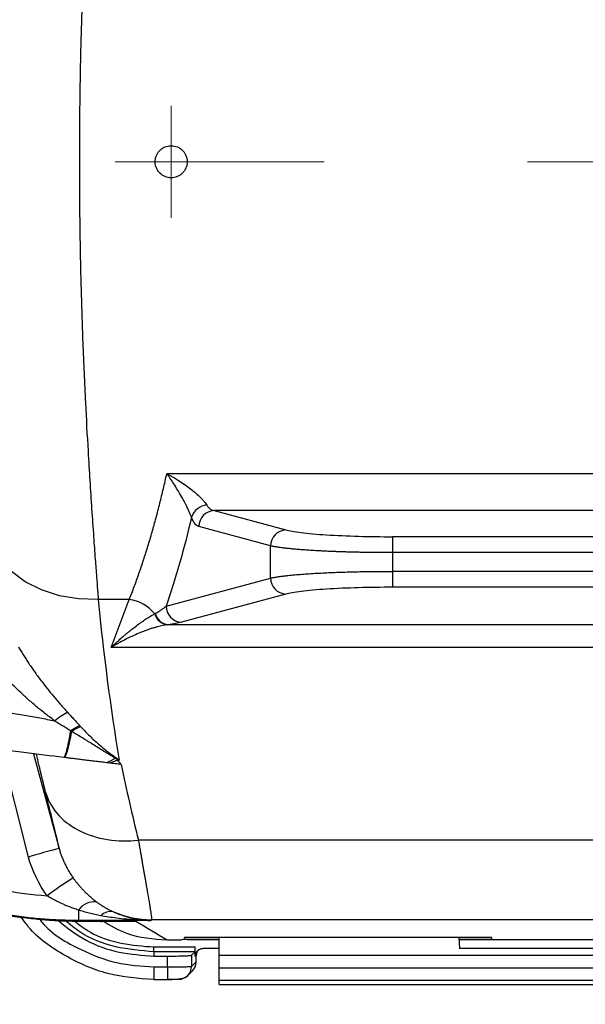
# Model space of a CAD drawing. Header units: millimetres. Extents: x 5 to 597, y 5 to 415.
# Tile 108 of 138: x 298.6 to 305.66, y 367.72 to 380.03. Entities that reach past the tile are written whole.
import ezdxf

# ---------------------------------------------------------------- set-up
doc = ezdxf.new("R2010")
doc.units = ezdxf.units.MM
doc.linetypes.add('CENTERX2', pattern=[20.32, 12.7, -2.54, 2.54, -2.54])
doc.styles.add('SLDTEXTSTYLE0', font='ARIAL.TTF', dxfattribs={"width": 0.948})
doc.dimstyles.new('SLDDIMSTYLE1', dxfattribs={"dimtxt": 2.5, "dimasz": 2.5, "dimexe": 0, "dimexo": 0.0625, "dimtad": 1, "dimlfac": 5, "dimrnd": 1e-09, "dimzin": 12, "dimdsep": 46, "dimtxsty": 'SLDTEXTSTYLE0', "dimsah": 1, "dimcen": 0.09, "dimadec": 0, "dimazin": 3, "dimtfac": 1, "dimtofl": 0, "dimtmove": 0, "dimatfit": 3, "dimfxl": 0, "dimfrac": 2, "dimtolj": 1, "dimtzin": 12, "dimarcsym": 0})

# ---------------------------------------------------------------- blocks, each defined once
blk = doc.blocks.new('_D_1')
at = {"color": 7, "linetype": 'Continuous', "lineweight": 0}
for p, q in [((463.49, 375.75), (463.49, 356.951)), ((289.49, 375.54), (289.49, 356.951)), ((289.49, 357.951), (463.49, 357.951))]:
    blk.add_line(p, q, dxfattribs=at)
at = {"color": 7, "linetype": 'Continuous', "lineweight": 18}
for points in [[(289.49, 357.951), (291.99, 357.641), (291.99, 358.261)], [(463.49, 357.951), (460.99, 358.261), (460.99, 357.641)]]:
    blk.add_solid(points, dxfattribs=at)
at = {"color": 7, "linetype": 'Continuous', "lineweight": 18, "insert": (372.883, 361.174), "char_height": 2.5, "attachment_point": 1, "style": 'SLDTEXTSTYLE0'}
blk.add_mtext('870', dxfattribs=at)
blk = doc.blocks.new('SW_CENTERMARKSYMBOL_4')
at = {"color": 0, "linetype": 'Continuous', "lineweight": 18}
for p, q in [((0, 0.5), (0, 0.7)), ((0, 0), (0, 0.5)), ((-0.5, 0), (-0.7, 0)), ((0, 0), (-0.5, 0)), ((0, 0), (0, -0.5)), ((0, 0), (0.5, 0)), ((0.5, 0), (0.7, 0)), ((0, -0.5), (0, -0.7))]:
    blk.add_line(p, q, dxfattribs=at)

msp = doc.modelspace()

# ---------------------------------------------------------------- linework, layer by layer
at = {"color": 7, "linetype": 'CENTERX2', "lineweight": 18}
msp.add_line((317.6396, 378.2503), (297.7395, 378.2503), dxfattribs=at)
at = {"color": 7, "linetype": 'Continuous', "lineweight": 25}
for p, q in [((316.036, 374.3532), (300.4351, 374.3532)), ((301.0245, 373.8922), (301.9205, 373.6509)), ((314.3546, 373.8922), (301.0245, 373.8922)), ((301.7303, 373.4516), (300.8343, 373.6929)), ((303.252, 373.5662), (303.252, 373.367)), ((312.1271, 373.5662), (303.252, 373.5662)), ((301.7303, 373.0489), (301.7303, 373.4516)), ((303.252, 373.367), (303.252, 373.1335)), ((312.1271, 373.367), (303.252, 373.367)), ((303.252, 373.1335), (303.252, 372.9343)), ((312.1271, 373.1335), (303.252, 373.1335)), ((300.4261, 372.6977), (301.7303, 373.0489)), ((301.9205, 372.8497), (300.6163, 372.4985)), ((312.1271, 372.9343), (303.252, 372.9343)), ((299.9666, 372.7826), (299.5789, 372.7826)), ((299.7395, 372.1818), (299.9666, 372.7826)), ((314.9273, 372.4672), (300.4518, 372.4672)), ((315.6396, 372.1818), (299.7395, 372.1818)), ((299.8412, 370.7739), (299.8148, 370.7739)), ((315.3986, 369.7735), (300.0802, 369.7735)), ((299.3305, 368.9017), (299.3305, 368.7712)), ((299.3305, 368.7712), (299.3439, 368.7639)), ((300.2393, 368.7712), (299.3305, 368.7712)), ((299.3438, 368.7638), (300.0505, 368.7635)), ((299.3439, 368.7639), (300.049, 368.7636)), ((299.6054, 368.7637), (299.6203, 368.7548)), ((315.4258, 368.7817), (300.2435, 368.7817)), ((300.6557, 368.54), (300.6572, 368.5574)), ((304.4896, 368.5574), (300.6572, 368.5574)), ((301.0896, 368.3348), (301.0896, 368.5574)), ((304.0825, 368.5574), (304.0896, 368.4227)), ((304.488, 368.5574), (304.4896, 368.54)), ((304.4896, 368.5574), (304.4896, 368.54)), ((300.2732, 368.4407), (300.7896, 368.4407)), ((300.2732, 368.3807), (300.2732, 368.4407)), ((300.4395, 368.5296), (300.6198, 368.5296)), ((300.4395, 368.5296), (300.6198, 368.5296)), ((300.6896, 368.5322), (300.6198, 368.5296)), ((300.6557, 368.54), (301.0896, 368.54)), ((300.6896, 368.5322), (301.0896, 368.5322)), ((300.7896, 368.3226), (300.7896, 368.4407)), ((301.0896, 368.4227), (300.8897, 368.4227)), ((304.0834, 368.54), (304.4896, 368.54)), ((304.0838, 368.5322), (311.6953, 368.5322)), ((306.1733, 368.4227), (304.0896, 368.4227)), ((300.2732, 368.3807), (300.2732, 368.3269)), ((300.7875, 368.3807), (300.2732, 368.3807)), ((300.2732, 368.3269), (300.444, 368.3269)), ((300.444, 368.1925), (300.444, 368.3269)), ((300.7438, 368.337), (300.7875, 368.3807)), ((300.7438, 368.337), (300.7438, 368.1973)), ((300.8038, 368.3368), (300.7896, 368.3226)), ((301.0896, 368.175), (301.0896, 368.3348)), ((306.1787, 368.3348), (301.0896, 368.3348)), ((300.2732, 368.1925), (300.444, 368.1925)), ((300.2732, 368.1925), (300.2732, 368.0325)), ((300.444, 368.1925), (300.444, 368.0325)), ((300.7438, 368.1973), (300.7995, 368.253)), ((306.1983, 368.175), (301.0896, 368.175)), ((301.0896, 368.0214), (301.0896, 368.175)), ((300.697, 368.0841), (300.7528, 368.1399)), ((300.2732, 368.0325), (300.444, 368.0325)), ((301.0896, 367.9714), (301.0896, 368.0214)), ((314.6896, 368.0214), (301.0896, 368.0214)), ((301.0896, 367.9714), (314.6896, 367.9714))]:
    msp.add_line(p, q, dxfattribs=at)
at = {"color": 8, "linetype": 'Continuous', "lineweight": 25}
for p, q in [((298.7063, 369.564), (298.3692, 370.9038)), ((298.7706, 370.8545), (299.0902, 369.6691)), ((299.3438, 368.7638), (299.3439, 368.7639)), ((300.4395, 368.5296), (300.4395, 368.5296))]:
    msp.add_line(p, q, dxfattribs=at)
at = {"color": 7, "linetype": 'Continuous', "lineweight": 25, "flags": 128}
for points in [[(299.5789, 372.7826), (299.3323, 372.7894), (299.0935, 372.8292), (298.8698, 372.901), (298.6685, 373.0023), (298.4957, 373.1301), (298.3569, 373.2803), (298.2565, 373.4482), (298.1976, 373.6285)], [(300.2435, 368.7817), (300.2411, 368.7758), (300.2393, 368.7712)]]:
    msp.add_lwpolyline(points, dxfattribs=at)
at = {"color": 7, "linetype": 'Continuous', "lineweight": 25}
for centre, radius, start, end in [((300.9602, 373.7341), 0.2298, 96.68522, 160.73923), ((301.0355, 373.6912), 0.2013, 93.14568, 179.51013), ((301.9316, 373.4499), 0.2013, 93.14568, 179.51013), ((301.9316, 373.0506), 0.2013, 180.48987, 266.85432), ((299.8895, 372.276), 0.5124, 39.67335, 81.35232), ((300.4646, 372.6518), 0.1871, 195.08369, 263.26207), ((300.4723, 372.6528), 0.1868, 194.17447, 263.70656), ((300.6273, 372.6994), 0.2013, 180.48987, 266.85432), ((300.5289, 363.6591), 6.1797, 103.46201, 107.1531), ((303.518, 362.7719), 7.7946, 123.06288, 125.9701), ((299.5337, 368.7529), 0.2519, 84.26668, 143.79279), ((299.7333, 368.7129), 0.1705, 77.87031, 135.84945), ((300.2438, 369.9821), 1.2004, 246.70621, 269.98383), ((300.6398, 368.2528), 0.1597, 315.00606, 0.07823), ((300.5841, 368.1971), 0.1597, 269.92177, 314.95063)]:
    msp.add_arc(centre, radius, start, end, dxfattribs=at)
at = {"color": 8, "linetype": 'Continuous', "lineweight": 25}
msp.add_arc((300.5841, 368.197), 0.1597, 314.9608, 0.08018, dxfattribs=at)
at = {"color": 7, "linetype": 'Continuous', "lineweight": 25}
for points, knots in [([(299.5789, 383.718), (299.577, 383.6922), (299.5728, 383.6376), (299.5661, 383.5493), (299.5585, 383.4499), (299.5502, 383.3388), (299.5411, 383.2155), (299.5312, 383.0794), (299.5205, 382.9298), (299.509, 382.766), (299.4858, 382.4308), (299.4543, 381.936), (299.4164, 381.239), (299.3855, 380.5352), (299.3612, 379.7845), (299.3464, 379.0268), (299.3412, 378.2524), (299.3464, 377.4777), (299.3612, 376.7193), (299.3854, 375.9684), (299.4157, 375.2736), (299.4538, 374.5761), (299.4891, 374.0196), (299.5195, 373.5806), (299.5397, 373.2996), (299.5561, 373.0791), (299.5689, 372.9129), (299.576, 372.8211), (299.5789, 372.7826)], [0, 0, 0, 0, 0.0095171, 0.02012418, 0.03182124, 0.04460827, 0.05848527, 0.07345222, 0.08950912, 0.10665595, 0.12489271, 0.19231029, 0.25012781, 0.31469559, 0.37477697, 0.43791321, 0.49980832, 0.56177638, 0.62498646, 0.68506452, 0.7496237, 0.80507965, 0.8747788, 0.91069861, 0.94118123, 0.96622601, 0.9858324, 1, 1, 1, 1]), ([(300.2896, 378.2503), (300.2897, 378.2569), (300.2901, 378.27), (300.2931, 378.2894), (300.2978, 378.3084), (300.3067, 378.3331), (300.3221, 378.3622), (300.3473, 378.3926), (300.3777, 378.4177), (300.4239, 378.4423), (300.4895, 378.4555), (300.5551, 378.4424), (300.6014, 378.4177), (300.6318, 378.3926), (300.657, 378.3622), (300.6754, 378.3273), (300.6874, 378.2896), (300.6888, 378.2634), (300.6896, 378.2503)], [0, 0, 0, 0, 0.03148913, 0.06267614, 0.09386761, 0.12536995, 0.18790741, 0.25047752, 0.31298931, 0.37552861, 0.49996325, 0.62444883, 0.68703411, 0.74965503, 0.81225492, 0.87488496, 0.93743569, 1, 1, 1, 1]), ([(300.6896, 378.2503), (300.6894, 378.2437), (300.689, 378.2306), (300.686, 378.2112), (300.6813, 378.1922), (300.6725, 378.1676), (300.657, 378.1385), (300.632, 378.1081), (300.6016, 378.0829), (300.5553, 378.0583), (300.4897, 378.045), (300.4112, 378.0606), (300.3556, 378.0977), (300.3223, 378.1382), (300.304, 378.1731), (300.2918, 378.2109), (300.2903, 378.2372), (300.2896, 378.2503)], [0, 0, 0, 0, 0.0314546, 0.0626137, 0.0937827, 0.1252665, 0.1877832, 0.2503753, 0.3129171, 0.375529, 0.5001664, 0.6248524, 0.7494253, 0.8115279, 0.8743675, 0.9374878, 1, 1, 1, 1]), ([(299.9666, 372.7826), (299.977, 372.8089), (299.9978, 372.8615), (300.0283, 372.9422), (300.0582, 373.0238), (300.0876, 373.1065), (300.1163, 373.1903), (300.1445, 373.275), (300.172, 373.3606), (300.1989, 373.4471), (300.2253, 373.5345), (300.251, 373.6227), (300.2761, 373.7117), (300.3006, 373.8014), (300.3246, 373.8918), (300.3479, 373.9828), (300.3706, 374.0745), (300.3927, 374.1668), (300.4143, 374.2595), (300.4282, 374.322), (300.4351, 374.3532)], [0, 0, 0, 0, 0.0581979, 0.1160806, 0.1736488, 0.2309034, 0.2878451, 0.3444747, 0.4007931, 0.4568011, 0.5124995, 0.5678891, 0.6229709, 0.6777457, 0.7322145, 0.7863781, 0.8402375, 0.8937937, 0.9470475, 1, 1, 1, 1]), ([(300.4351, 374.3532), (300.4469, 374.3469), (300.4693, 374.3349), (300.5011, 374.317), (300.5293, 374.3006), (300.5539, 374.2858), (300.5941, 374.2609), (300.6473, 374.2258), (300.7168, 374.1758), (300.7805, 374.125), (300.8326, 374.0785), (300.8698, 374.0413), (300.8958, 374.0125), (300.9175, 373.986), (300.9283, 373.9701), (300.9335, 373.9623)], [0, 0, 0, 0, 0.0624504, 0.1186414, 0.1685735, 0.212247, 0.249663, 0.3838701, 0.4997156, 0.6334217, 0.7498092, 0.8189474, 0.883353, 0.9435072, 1, 1, 1, 1]), ([(300.7433, 373.8099), (300.7415, 373.8147), (300.7378, 373.8243), (300.7313, 373.8406), (300.724, 373.8582), (300.7156, 373.8772), (300.7064, 373.8976), (300.6962, 373.9192), (300.6781, 373.9564), (300.6489, 374.0134), (300.6097, 374.0838), (300.5669, 374.1565), (300.5332, 374.2098), (300.5028, 374.2563), (300.4802, 374.2898), (300.4561, 374.3243), (300.4415, 374.3443), (300.4351, 374.3532)], [0, 0, 0, 0, 0.0326299, 0.066098, 0.100545, 0.1360907, 0.1728356, 0.2108624, 0.2502388, 0.3660939, 0.5001504, 0.6114068, 0.7500598, 0.7928324, 0.8750444, 0.944865, 1, 1, 1, 1]), ([(300.9335, 373.9623), (300.9365, 373.9578), (300.9428, 373.9484), (300.953, 373.9358), (300.9641, 373.9241), (300.9788, 373.9115), (300.9989, 373.8986), (301.0154, 373.8945), (301.0245, 373.8922)], [0, 0, 0, 0, 0.1141834, 0.23453, 0.3610817, 0.493875, 0.7194999, 1, 1, 1, 1]), ([(300.8343, 373.6929), (300.8179, 373.6973), (300.8014, 373.7097), (300.7703, 373.7496), (300.7558, 373.7771), (300.7433, 373.8099)], [0, 0, 0, 0, 0.5, 0.5, 1, 1, 1, 1]), ([(301.9205, 373.6509), (301.9629, 373.6395), (302.027, 373.628), (302.1988, 373.607), (302.3065, 373.5974), (302.5518, 373.5818), (302.6891, 373.5758), (302.9708, 373.568), (303.1149, 373.5662), (303.252, 373.5662)], [0, 0, 0, 0, 0.25, 0.25, 0.5, 0.5, 0.75, 0.75, 1, 1, 1, 1]), ([(303.252, 373.367), (303.2329, 373.367), (303.1947, 373.3671), (303.1373, 373.3673), (303.0798, 373.3677), (303.0223, 373.3683), (302.9649, 373.369), (302.9076, 373.3699), (302.8506, 373.3709), (302.7938, 373.3722), (302.7375, 373.3735), (302.6816, 373.3751), (302.6263, 373.3768), (302.5717, 373.3786), (302.5177, 373.3807), (302.4647, 373.3828), (302.4125, 373.3852), (302.3613, 373.3877), (302.3041, 373.3908), (302.241, 373.3945), (302.1726, 373.399), (302.1055, 373.404), (302.0404, 373.4095), (301.9779, 373.4154), (301.9187, 373.4217), (301.8634, 373.4285), (301.8129, 373.4358), (301.7673, 373.4435), (301.7428, 373.4489), (301.7303, 373.4516)], [0, 0, 0, 0, 0.028433, 0.0569847, 0.0856553, 0.114445, 0.143354, 0.1723826, 0.2015309, 0.2307992, 0.2601876, 0.2896965, 0.3193259, 0.3490761, 0.3789472, 0.4089396, 0.4390532, 0.4692885, 0.4996455, 0.5431138, 0.5880404, 0.6344258, 0.6822704, 0.7315746, 0.7823387, 0.834563, 0.8882478, 0.9433934, 1, 1, 1, 1]), ([(301.7303, 373.0489), (301.736, 373.0502), (301.7472, 373.0528), (301.766, 373.0565), (301.7859, 373.0601), (301.8068, 373.0637), (301.8288, 373.067), (301.8516, 373.0703), (301.8752, 373.0735), (301.8995, 373.0765), (301.9244, 373.0794), (301.9917, 373.0869), (302.1129, 373.0978), (302.2733, 373.1083), (302.4061, 373.1151), (302.5052, 373.1195), (302.6074, 373.1232), (302.7121, 373.1264), (302.8185, 373.129), (302.9263, 373.131), (303.0348, 373.1325), (303.1434, 373.1334), (303.2159, 373.1335), (303.252, 373.1335)], [0, 0, 0, 0, 0.0266375, 0.0527789, 0.0784243, 0.1035736, 0.1282269, 0.1523841, 0.1760454, 0.1992108, 0.2218802, 0.2440537, 0.3756623, 0.50029, 0.5575341, 0.6143449, 0.6707236, 0.7266717, 0.7821904, 0.8372812, 0.8919454, 0.9461845, 1, 1, 1, 1]), ([(303.252, 372.9343), (303.1149, 372.9343), (302.9708, 372.9325), (302.6891, 372.9247), (302.5518, 372.9187), (302.3065, 372.9031), (302.1988, 372.8935), (302.027, 372.8725), (301.9629, 372.8611), (301.9205, 372.8497)], [0, 0, 0, 0, 0.25, 0.25, 0.5, 0.5, 0.75, 0.75, 1, 1, 1, 1]), ([(299.7395, 372.1818), (299.7551, 372.1967), (299.7852, 372.2256), (299.8289, 372.2656), (299.8693, 372.3015), (299.9063, 372.3335), (299.9401, 372.3619), (299.9705, 372.3869), (299.9977, 372.4087), (300.0361, 372.4389), (300.085, 372.4755), (300.143, 372.5164), (300.1953, 372.5509), (300.2421, 372.5798), (300.2704, 372.5956), (300.284, 372.6031)], [0, 0, 0, 0, 0.08181843, 0.15812197, 0.22891077, 0.29418501, 0.35394495, 0.40819094, 0.45692347, 0.50014324, 0.61577969, 0.72355692, 0.82349838, 0.91563352, 1, 1, 1, 1]), ([(300.2912, 372.6071), (300.2993, 372.6116), (300.3146, 372.6199), (300.3347, 372.6319), (300.3514, 372.6424), (300.3727, 372.6564), (300.3929, 372.6708), (300.41, 372.6842), (300.4182, 372.691), (300.4227, 372.6948), (300.425, 372.6968), (300.4261, 372.6977)], [0, 0, 0, 0, 0.15118747, 0.28492191, 0.40119845, 0.50002646, 0.74978892, 0.87482552, 0.93740749, 0.96871744, 1, 1, 1, 1]), ([(300.4426, 372.466), (300.4333, 372.4647), (300.4142, 372.4619), (300.3838, 372.4561), (300.3511, 372.449), (300.3161, 372.4402), (300.2789, 372.4298), (300.2395, 372.4175), (300.1977, 372.4034), (300.1537, 372.3872), (300.0956, 372.3643), (300.0194, 372.3315), (299.9327, 372.2896), (299.8379, 372.2399), (299.7758, 372.2032), (299.7395, 372.1818)], [0, 0, 0, 0, 0.0463872, 0.0950148, 0.145906, 0.1990816, 0.2545592, 0.3123548, 0.3724823, 0.4349542, 0.4997814, 0.6168208, 0.7498743, 0.853808, 1, 1, 1, 1]), ([(298.5818, 372.1904), (298.5919, 372.1734), (298.6123, 372.1389), (298.6444, 372.087), (298.6782, 372.0341), (298.7137, 371.9802), (298.751, 371.9254), (298.7901, 371.8698), (298.8309, 371.8135), (298.8815, 371.7457), (298.9441, 371.665), (299.0207, 371.5708), (299.1048, 371.472), (299.1639, 371.4067), (299.1946, 371.3729)], [0, 0, 0, 0, 0.0556415, 0.113214, 0.1727178, 0.2341505, 0.2975076, 0.3627823, 0.4299663, 0.4990491, 0.609642, 0.7300872, 0.860259, 1, 1, 1, 1]), ([(299.0342, 371.2656), (299.0129, 371.2816), (298.9707, 371.3132), (298.9089, 371.3614), (298.8492, 371.4095), (298.7917, 371.4573), (298.7363, 371.5048), (298.6831, 371.5519), (298.6205, 371.6091), (298.5495, 371.6768), (298.4716, 371.7553), (298.3986, 371.8332), (298.3304, 371.91), (298.2878, 371.9618), (298.2669, 371.9872)], [0, 0, 0, 0, 0.0777681, 0.1534614, 0.2270859, 0.298648, 0.368155, 0.4356145, 0.5010352, 0.6089621, 0.7127609, 0.8124889, 0.9082109, 1, 1, 1, 1]), ([(294.3605, 371.7999), (294.4075, 371.792), (294.5031, 371.776), (294.6496, 371.7535), (294.8015, 371.7316), (294.959, 371.7105), (295.122, 371.69), (295.2906, 371.6703), (295.4646, 371.6513), (295.6779, 371.6295), (295.9418, 371.6049), (296.2214, 371.581), (296.5483, 371.555), (296.8697, 371.53), (297.1993, 371.5041), (297.4812, 371.4806), (297.7459, 371.4562), (298.0022, 371.4294), (298.235, 371.4012), (298.4502, 371.3713), (298.6546, 371.3388), (298.8484, 371.3043), (298.9734, 371.2783), (299.0342, 371.2656)], [0, 0, 0, 0, 0.0303253, 0.0617854, 0.0943836, 0.128123, 0.1630062, 0.1990356, 0.2362134, 0.2745417, 0.3355945, 0.4050263, 0.4533163, 0.54452, 0.6103612, 0.6639082, 0.72475, 0.7797463, 0.8281022, 0.8742836, 0.9183109, 0.9602073, 1, 1, 1, 1]), ([(299.1473, 370.8082), (298.9909, 370.8274), (298.7414, 370.8581), (298.4238, 370.8971), (298.2585, 370.9174), (298.1741, 370.9277), (298.1316, 370.933), (298.1102, 370.9356), (298.0995, 370.9369), (298.0949, 370.9375), (298.0918, 370.9378), (298.0899, 370.9381), (298.012, 370.9476), (297.8832, 370.9635), (297.7087, 370.9849), (297.6154, 370.9963), (297.5673, 371.0022), (297.5428, 371.0053), (297.5322, 371.0065), (297.5252, 371.0074), (297.5212, 371.0079), (297.4187, 371.0205), (297.2695, 371.0388), (297.0955, 371.0602), (297.0084, 371.0709), (296.9649, 371.0762), (296.9432, 371.0789), (296.9323, 371.0802), (296.9277, 371.0808), (296.9245, 371.0812), (296.9233, 371.0813), (296.6782, 371.1114), (296.3375, 371.1532), (295.9825, 371.1968), (295.8155, 371.2173), (295.7347, 371.2273), (295.6949, 371.2321), (295.6752, 371.2346), (295.6654, 371.2358), (295.6605, 371.2364), (295.6584, 371.2366), (295.657, 371.2368), (295.6566, 371.2368), (295.1563, 371.2983), (294.7062, 371.3535), (294.3052, 371.4028)], [0, 0, 0, 0, 0.125, 0.1875, 0.21875, 0.234375, 0.2421875, 0.2460937, 0.2480469, 0.2490234, 0.2490234, 0.25, 0.25, 0.3125, 0.34375, 0.359375, 0.3671875, 0.3710937, 0.3730469, 0.3730469, 0.375, 0.375, 0.4375, 0.46875, 0.484375, 0.4921875, 0.4960937, 0.4980469, 0.4990234, 0.4990234, 0.5, 0.5, 0.625, 0.6875, 0.71875, 0.734375, 0.7421875, 0.7460938, 0.7480469, 0.7490234, 0.7495117, 0.7495117, 0.75, 0.75, 1, 1, 1, 1]), ([(299.0342, 371.2656), (299.0621, 371.2896), (299.0907, 371.3115), (299.1453, 371.3481), (299.1713, 371.3627), (299.1946, 371.3729)], [0, 0, 0, 0, 0.5, 0.5, 1, 1, 1, 1]), ([(299.1946, 371.3729), (299.2085, 371.3577), (299.2359, 371.328), (299.2755, 371.2853), (299.3128, 371.2448), (299.3365, 371.2188), (299.3481, 371.2061)], [0, 0, 0, 0, 0.2678805, 0.5237284, 0.767709, 1, 1, 1, 1]), ([(299.2321, 371.1405), (299.2177, 371.1496), (299.1851, 371.1703), (299.1301, 371.2049), (299.0785, 371.2375), (299.0453, 371.2586), (299.0342, 371.2656)], [0, 0, 0, 0, 0.22197, 0.5000779, 0.8345413, 1, 1, 1, 1]), ([(299.2321, 371.1405), (299.2235, 371.0901), (299.2148, 371.0428), (299.198, 370.959), (299.1899, 370.9226), (299.1749, 370.8643), (299.1681, 370.8424), (299.1563, 370.8142), (299.1513, 370.8078), (299.1473, 370.8082)], [0, 0, 0, 0, 0.25, 0.25, 0.5, 0.5, 0.75, 0.75, 1, 1, 1, 1]), ([(299.2451, 371.1325), (299.2358, 371.0835), (299.2265, 371.0375), (299.2084, 370.956), (299.1996, 370.9206), (299.1835, 370.8637), (299.1761, 370.8423), (299.1633, 370.8142), (299.1578, 370.8075), (299.1534, 370.8075)], [0, 0, 0, 0, 0.25, 0.25, 0.5, 0.5, 0.75, 0.75, 1, 1, 1, 1]), ([(299.2451, 371.1325), (299.243, 371.1338), (299.2397, 371.1358), (299.2365, 371.1378), (299.2343, 371.1392), (299.2332, 371.1402), (299.2321, 371.1405)], [0, 0, 0, 0, 0.5, 0.75, 0.75, 1, 1, 1, 1]), ([(299.7956, 370.7978), (299.7952, 370.798), (299.7945, 370.7984), (299.7932, 370.7992), (299.7908, 370.8006), (299.7859, 370.8035), (299.7763, 370.8092), (299.757, 370.8207), (299.7183, 370.844), (299.6631, 370.8776), (299.5955, 370.9192), (299.5099, 370.9723), (299.4153, 371.0311), (299.3215, 371.0887), (299.2675, 371.1197), (299.2451, 371.1325)], [0, 0, 0, 0, 0.0019294, 0.0038841, 0.0077935, 0.0156121, 0.0312482, 0.0625169, 0.125042, 0.2500571, 0.3716117, 0.5000419, 0.7200442, 0.8837318, 1, 1, 1, 1]), ([(299.3577, 371.1956), (299.3739, 371.178), (299.4067, 371.1424), (299.4587, 371.0899), (299.5135, 371.0374), (299.5772, 370.9798), (299.6483, 370.9194), (299.7256, 370.8584), (299.7775, 370.8216), (299.8028, 370.8036)], [0, 0, 0, 0, 0.1194335, 0.2426112, 0.3694822, 0.4999799, 0.6742867, 0.8409426, 1, 1, 1, 1]), ([(299.6805, 370.7428), (299.6679, 370.7443), (299.6426, 370.7474), (299.6051, 370.752), (299.5679, 370.7566), (299.5312, 370.7611), (299.495, 370.7655), (299.4594, 370.7699), (299.4244, 370.7742), (299.3798, 370.7797), (299.3264, 370.7862), (299.2658, 370.7937), (299.2072, 370.8009), (299.1715, 370.8053), (299.1534, 370.8075)], [0, 0, 0, 0, 0.0624695, 0.1248294, 0.1871396, 0.2494597, 0.3118489, 0.3743663, 0.4370707, 0.5000205, 0.6196067, 0.7425721, 0.8692679, 1, 1, 1, 1]), ([(299.8044, 370.7924), (299.8063, 370.7893), (299.81, 370.7831), (299.8132, 370.7769), (299.8148, 370.7739)], [0, 0, 0, 0, 0.505424, 1, 1, 1, 1]), ([(299.8412, 370.7739), (299.8319, 370.7784), (299.8196, 370.7844), (299.8075, 370.7908), (299.8044, 370.7924)], [0, 0, 0, 0, 0.7460481, 1, 1, 1, 1]), ([(299.8645, 370.7202), (299.8522, 370.7217), (299.8277, 370.7247), (299.791, 370.7292), (299.7546, 370.7337), (299.7305, 370.7366), (299.7185, 370.7381)], [0, 0, 0, 0, 0.2545945, 0.5060476, 0.754475, 1, 1, 1, 1]), ([(298.9208, 370.3747), (298.9465, 370.2839), (298.9933, 370.1929), (299.1326, 370.0285), (299.2251, 369.9553), (299.4426, 369.8425), (299.5672, 369.8031), (299.8241, 369.7622), (299.9558, 369.7605), (300.0802, 369.7735)], [0, 0, 0, 0, 0.25, 0.25, 0.5, 0.5, 0.75, 0.75, 1, 1, 1, 1]), ([(299.0902, 369.6691), (299.0897, 369.6724), (299.0886, 369.6792), (299.0862, 369.6915), (299.0834, 369.7055), (299.0801, 369.7212), (299.0763, 369.7387), (299.0691, 369.7709), (299.0567, 369.824), (299.0388, 369.8978), (299.0207, 369.9714), (299.0037, 370.0401), (298.9852, 370.1147), (298.9652, 370.1953), (298.9438, 370.2815), (298.9285, 370.3435), (298.9208, 370.3747)], [0, 0, 0, 0, 0.0414634, 0.0829064, 0.1243573, 0.1658447, 0.2073971, 0.2490425, 0.3742723, 0.500071, 0.5829835, 0.6657869, 0.7486866, 0.8318876, 0.9155924, 1, 1, 1, 1]), ([(296.7877, 369.7139), (297.1161, 369.5349), (297.4673, 369.389), (298.1928, 369.1754), (298.567, 369.1078), (298.9397, 369.0803)], [0, 0, 0, 0, 0.5, 0.5, 1, 1, 1, 1]), ([(299.0902, 369.669), (299.095, 369.6534), (299.1045, 369.6219), (299.1213, 369.5752), (299.14, 369.5287), (299.1609, 369.4825), (299.1838, 369.4368), (299.2089, 369.3918), (299.236, 369.3474), (299.2557, 369.3187), (299.2655, 369.3044)], [0, 0, 0, 0, 0.1207489, 0.2428659, 0.3662824, 0.4909231, 0.6167061, 0.7435435, 0.8713413, 1, 1, 1, 1]), ([(300.0802, 369.7735), (300.0837, 369.7533), (300.0907, 369.7131), (300.1008, 369.6551), (300.1105, 369.5992), (300.1199, 369.5453), (300.129, 369.4935), (300.1377, 369.4438), (300.146, 369.3962), (300.154, 369.3506), (300.1616, 369.3069), (300.1689, 369.2653), (300.1758, 369.2256), (300.1823, 369.1879), (300.1885, 369.1521), (300.1944, 369.1181), (300.1999, 369.086), (300.2071, 369.0437), (300.2154, 368.994), (300.224, 368.9409), (300.2311, 368.8953), (300.2367, 368.8574), (300.2407, 368.827), (300.2432, 368.8042), (300.2443, 368.7883), (300.2438, 368.7839), (300.2435, 368.7817)], [0, 0, 0, 0, 0.03342635, 0.06656584, 0.09941873, 0.13198531, 0.16426587, 0.19626071, 0.22797013, 0.25939445, 0.29053398, 0.32138907, 0.35196005, 0.38224728, 0.41225111, 0.44197191, 0.47141008, 0.50056599, 0.56417576, 0.62743935, 0.69036113, 0.7529455, 0.81519697, 0.87712011, 0.93871955, 1, 1, 1, 1]), ([(299.3305, 368.7712), (299.2937, 368.7714), (299.2198, 368.7718), (299.1083, 368.7752), (298.9958, 368.7808), (298.8823, 368.7887), (298.7678, 368.7991), (298.6524, 368.8119), (298.5361, 368.8273), (298.419, 368.8453), (298.3012, 368.8659), (298.1828, 368.8893), (298.0637, 368.9155), (297.9257, 368.9491), (297.7674, 368.9922), (297.5881, 369.0473), (297.4049, 369.1106), (297.2181, 369.1825), (297.0283, 369.2637), (296.8357, 369.3541), (296.7086, 369.4215), (296.6441, 369.4557)], [0, 0, 0, 0, 0.0393902, 0.079193, 0.1194082, 0.1600361, 0.2010765, 0.2425295, 0.2843951, 0.3266734, 0.3693643, 0.412468, 0.4559843, 0.4999134, 0.5646387, 0.6316026, 0.7008049, 0.7722458, 0.8459253, 0.9218434, 1, 1, 1, 1]), ([(296.656, 369.4492), (296.6876, 369.4322), (296.7509, 369.3982), (296.8471, 369.3494), (296.9441, 369.3024), (297.0421, 369.2573), (297.1408, 369.2141), (297.2404, 369.1727), (297.3408, 369.1333), (297.4418, 369.0958), (297.5436, 369.0603), (297.6461, 369.0267), (297.7492, 368.9951), (297.8528, 368.9655), (298.0471, 368.914), (298.3609, 368.8454), (298.7066, 368.7969), (298.986, 368.7745), (299.1677, 368.7655), (299.2861, 368.7644), (299.3439, 368.7639)], [0, 0, 0, 0, 0.0384665, 0.0769331, 0.1153998, 0.1538667, 0.1923336, 0.2308007, 0.2692679, 0.3077352, 0.3462026, 0.3846701, 0.4231378, 0.4616055, 0.5000734, 0.6382208, 0.8052405, 0.8732562, 0.9381761, 1, 1, 1, 1]), ([(299.2655, 369.3044), (299.2726, 369.2945), (299.2871, 369.2743), (299.3103, 369.2443), (299.3351, 369.2139), (299.3616, 369.1833), (299.3899, 369.1526), (299.4201, 369.1219), (299.4521, 369.0914), (299.4859, 369.0613), (299.5217, 369.0316), (299.5463, 369.013), (299.5589, 369.0035)], [0, 0, 0, 0, 0.0826091, 0.1686775, 0.2583782, 0.3518711, 0.4493041, 0.5508142, 0.6565274, 0.7665599, 0.8810182, 1, 1, 1, 1]), ([(299.3305, 368.9017), (299.3114, 368.9081), (299.2748, 368.9204), (299.2226, 368.9401), (299.1752, 368.9594), (299.1211, 368.983), (299.0615, 369.0116), (298.9976, 369.0455), (298.9583, 369.0691), (298.9397, 369.0803)], [0, 0, 0, 0, 0.1416569, 0.2720877, 0.391364, 0.499574, 0.6834564, 0.8501893, 1, 1, 1, 1]), ([(299.5589, 369.0035), (299.5694, 368.9959), (299.5914, 368.98), (299.6259, 368.9571), (299.6649, 368.9332), (299.7126, 368.9063), (299.7485, 368.8893), (299.7691, 368.8795)], [0, 0, 0, 0, 0.1545953, 0.3212621, 0.5000456, 0.711971, 1, 1, 1, 1]), ([(300.2732, 368.0326), (300.0794, 368.0471), (299.6915, 368.0761), (299.159, 368.3174), (298.7893, 368.5713), (298.6472, 368.7709), (298.6172, 368.8131)], [0, 0, 0, 0, 0.3059842, 0.6121117, 0.9180932, 1, 1, 1, 1]), ([(299.611, 368.8316), (299.5863, 368.8365), (299.5378, 368.8463), (299.4664, 368.8632), (299.3975, 368.8814), (299.3526, 368.895), (299.3305, 368.9017)], [0, 0, 0, 0, 0.2616555, 0.5155122, 0.7616119, 1, 1, 1, 1]), ([(300.2393, 368.7712), (300.2125, 368.7716), (300.1619, 368.7723), (300.0904, 368.7751), (300.0274, 368.7788), (299.9731, 368.7828), (299.9014, 368.789), (299.813, 368.7989), (299.7085, 368.8138), (299.6424, 368.8259), (299.611, 368.8316)], [0, 0, 0, 0, 0.12729713, 0.24093668, 0.34091862, 0.42724298, 0.49990991, 0.68257775, 0.84927103, 1, 1, 1, 1]), ([(299.7691, 368.8795), (299.7813, 368.8741), (299.8064, 368.863), (299.8454, 368.8476), (299.8902, 368.8317), (299.9431, 368.8153), (300.0215, 368.7953), (300.1036, 368.781), (300.1822, 368.7733), (300.2216, 368.7718), (300.2393, 368.7712)], [0, 0, 0, 0, 0.0784676, 0.1618357, 0.2500463, 0.36543, 0.5003427, 0.7497732, 0.887863, 1, 1, 1, 1]), ([(299.0768, 368.7713), (299.1893, 368.6832), (299.4172, 368.5044), (299.8356, 368.3581), (300.1274, 368.3373), (300.2732, 368.3269)], [0, 0, 0, 0, 0.3274655, 0.6638074, 1, 1, 1, 1]), ([(299.6288, 368.7711), (299.7275, 368.7112), (299.9745, 368.5612), (300.2651, 368.5415), (300.4395, 368.5296)], [0, 0, 0, 0, 0.3995154, 1, 1, 1, 1]), ([(300.7875, 368.3807), (300.788, 368.3812), (300.7886, 368.3874), (300.7894, 368.4106), (300.7896, 368.4268), (300.7896, 368.4407)], [0, 0, 0, 0, 0.5, 0.5, 1, 1, 1, 1]), ([(300.7896, 368.3226), (300.7897, 368.3268), (300.7901, 368.3355), (300.7928, 368.3484), (300.7976, 368.3629), (300.8059, 368.3785), (300.8182, 368.3936), (300.8335, 368.4062), (300.8509, 368.4154), (300.8699, 368.4217), (300.8831, 368.4224), (300.8897, 368.4227)], [0, 0, 0, 0, 0.0819828, 0.1650916, 0.2507233, 0.3730267, 0.4998348, 0.6209805, 0.7491642, 0.8738821, 1, 1, 1, 1]), ([(300.444, 368.3269), (300.4787, 368.3269), (300.5161, 368.3271), (300.5885, 368.3281), (300.6233, 368.3288), (300.6814, 368.3308), (300.7045, 368.332), (300.7351, 368.3345), (300.7426, 368.3358), (300.7438, 368.337)], [0, 0, 0, 0, 0.25, 0.25, 0.5, 0.5, 0.75, 0.75, 1, 1, 1, 1]), ([(300.799, 368.3467), (300.8, 368.346), (300.802, 368.3446), (300.8035, 368.3422), (300.8041, 368.3397), (300.8039, 368.3378), (300.8038, 368.3368)], [0, 0, 0, 0, 0.2811582, 0.5404421, 0.7794346, 1, 1, 1, 1]), ([(300.7995, 368.253), (300.8004, 368.2539), (300.8013, 368.262), (300.8029, 368.2923), (300.8035, 368.3141), (300.8038, 368.3368)], [0, 0, 0, 0, 0.5, 0.5, 1, 1, 1, 1]), ([(300.8038, 368.3406), (300.8056, 368.3524), (300.8082, 368.3707), (300.8188, 368.3908), (300.8256, 368.3986), (300.8282, 368.4016)], [0, 0, 0, 0, 0.5331352, 0.8231598, 1, 1, 1, 1]), ([(300.444, 368.1925), (300.4521, 368.1926), (300.4685, 368.1926), (300.493, 368.1926), (300.5175, 368.1927), (300.5418, 368.1928), (300.5656, 368.193), (300.5889, 368.1932), (300.6113, 368.1934), (300.6326, 368.1936), (300.6532, 368.1939), (300.6735, 368.1943), (300.6934, 368.1947), (300.7121, 368.1952), (300.728, 368.1958), (300.74, 368.1965), (300.7425, 368.197), (300.7438, 368.1973)], [0, 0, 0, 0, 0.0529822, 0.10661, 0.1608834, 0.2158026, 0.2713677, 0.3275787, 0.3844356, 0.4419386, 0.5000877, 0.563259, 0.6344932, 0.7137875, 0.801139, 0.8965444, 1, 1, 1, 1]), ([(300.444, 368.0347), (300.4706, 368.0351), (300.5231, 368.0357), (300.5944, 368.0418), (300.6565, 368.0545), (300.6833, 368.0741), (300.697, 368.0841)], [0, 0, 0, 0, 0.24755593, 0.48910397, 0.7377725, 1, 1, 1, 1]), ([(300.5839, 368.0374), (300.5833, 368.0368), (300.5798, 368.0362), (300.5656, 368.035), (300.5548, 368.0345), (300.5277, 368.0336), (300.5114, 368.0332), (300.4776, 368.0327), (300.4602, 368.0326), (300.444, 368.0326)], [0, 0, 0, 0, 0.25, 0.25, 0.5, 0.5, 0.75, 0.75, 1, 1, 1, 1])]:
    msp.add_open_spline(points, degree=3, knots=knots, dxfattribs=at)
for points in [[(300.7433, 373.8099), (300.6498, 373.4093), (300.543, 373.035), (300.4261, 372.6977)], [(299.5789, 372.7826), (299.6424, 372.1103), (299.73, 371.4399), (299.8412, 370.7739)], [(300.284, 372.6031), (300.2864, 372.6045), (300.2888, 372.6058), (300.2912, 372.6071)], [(300.6163, 372.4985), (300.5755, 372.4875), (300.5207, 372.4771), (300.4518, 372.4672)], [(300.4518, 372.4672), (300.4488, 372.4668), (300.4457, 372.4664), (300.4426, 372.466)], [(299.2321, 371.1405), (299.2717, 371.1691), (299.3119, 371.1918), (299.3481, 371.2061)], [(299.2451, 371.1325), (299.2835, 371.1599), (299.3224, 371.1817), (299.3576, 371.1956)], [(299.3481, 371.2061), (299.3513, 371.2026), (299.3545, 371.1991), (299.3577, 371.1956)], [(299.1534, 370.8075), (299.1514, 370.8077), (299.1493, 370.808), (299.1473, 370.8082)], [(299.7956, 370.7977), (299.757, 370.7757), (299.7183, 370.7572), (299.6805, 370.7428)], [(299.8148, 370.7739), (299.7826, 370.7598), (299.7504, 370.7478), (299.7185, 370.7381)], [(299.7955, 370.7978), (299.798, 370.7998), (299.8004, 370.8017), (299.8028, 370.8036)], [(299.8044, 370.7924), (299.8016, 370.7943), (299.7986, 370.7961), (299.7956, 370.7977)], [(299.8028, 370.8036), (299.8061, 370.8018), (299.8089, 370.7997), (299.8116, 370.7975)], [(299.8043, 370.7924), (299.8068, 370.7942), (299.8092, 370.7959), (299.8116, 370.7975)], [(299.8116, 370.7975), (299.8214, 370.7894), (299.8313, 370.7816), (299.8412, 370.7739)], [(299.8148, 370.7739), (299.8327, 370.7565), (299.8491, 370.7385), (299.8645, 370.7202)], [(299.7185, 370.7381), (299.7058, 370.7397), (299.6931, 370.7412), (299.6805, 370.7428)], [(299.8645, 370.7202), (299.9312, 370.4035), (300.0031, 370.0878), (300.0802, 369.7735)], [(298.9397, 369.0803), (298.8348, 369.2284), (298.7571, 369.3897), (298.7063, 369.564)], [(300.049, 368.7636), (300.1785, 368.6856), (300.3087, 368.6076), (300.4395, 368.5296)], [(300.6179, 368.5296), (300.6185, 368.5296), (300.6192, 368.5296), (300.6198, 368.5296)]]:
    msp.add_open_spline(points, degree=3, dxfattribs=at)
at = {"color": 8, "linetype": 'Continuous', "lineweight": 25}
for points, knots in [([(298.9208, 370.3747), (298.8929, 370.4889), (298.8543, 370.6472), (298.8182, 370.8058), (298.8082, 370.8499)], [0, 0, 0, 0, 0.7217925, 1, 1, 1, 1]), ([(298.8454, 368.7891), (298.8551, 368.7764), (298.9859, 368.6052), (299.3228, 368.4134), (299.8005, 368.2229), (300.1158, 368.2027), (300.2732, 368.1925)], [0, 0, 0, 0, 0.0302195, 0.4070168, 0.7039568, 1, 1, 1, 1]), ([(300.2732, 368.3807), (300.1127, 368.3941), (299.7917, 368.4207), (299.4101, 368.5686), (299.2273, 368.7201), (299.1686, 368.7688)], [0, 0, 0, 0, 0.4043597, 0.8087926, 1, 1, 1, 1]), ([(299.2812, 368.7656), (299.3458, 368.7165), (299.5198, 368.5843), (299.8646, 368.471), (300.1372, 368.4508), (300.2732, 368.4407)], [0, 0, 0, 0, 0.2282858, 0.6149554, 1, 1, 1, 1]), ([(300.8342, 368.4061), (300.8315, 368.4042), (300.8192, 368.3955), (300.8092, 368.3751), (300.807, 368.3576), (300.8063, 368.3518)], [0, 0, 0, 0, 0.155491, 0.7200186, 1, 1, 1, 1])]:
    msp.add_open_spline(points, degree=3, knots=knots, dxfattribs=at)

# ---------------------------------------------------------------- block references
at = {"color": 7, "linetype": 'Continuous', "lineweight": 18}
msp.add_blockref('SW_CENTERMARKSYMBOL_4', (300.4896, 378.2503), dxfattribs=at)

# ---------------------------------------------------------------- dimensions: what is measured, and where the dimension line sits
dim = msp.add_linear_dim(base=(463.4896, 357.9511), p1=(289.4896, 376.5403), p2=(463.4896, 376.7503), dimstyle='SLDDIMSTYLE1', dxfattribs=at)
dim.commit()
dim.dimension.update_dxf_attribs({"geometry": '_D_1', "text_midpoint": (375.7475, 357.9511), "dimtype": 160})

doc.saveas('drawing.dxf')
